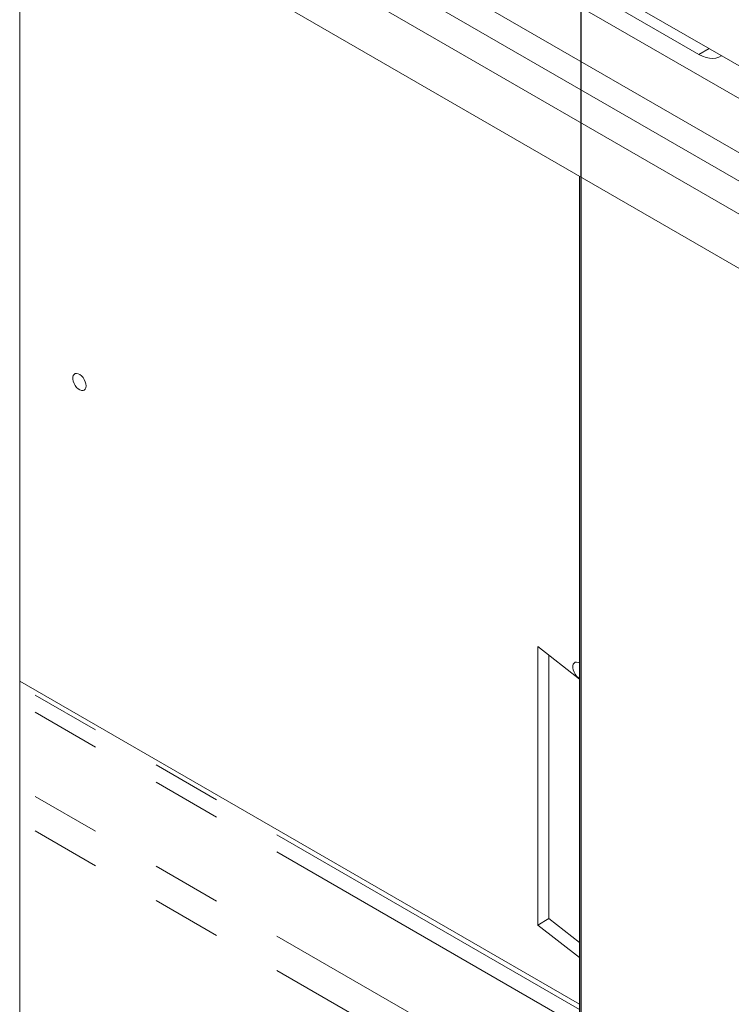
# Model space of a CAD drawing. Header units: millimetres. Extents: x 525 to 29324, y 175 to 20618.
# Tile 160 of 256: x 7359 to 7812, y 14042 to 14669. Entities that reach past the tile are written whole.
import ezdxf

# ---------------------------------------------------------------- set-up
doc = ezdxf.new("R2010")
doc.units = ezdxf.units.MM
doc.linetypes.add('SLD-Centrada-doble', pattern=[12.7, 6.35, -1.27, 1.27, -1.27, 1.27, -1.27])
doc.linetypes.add('SLD-Continua', pattern=[0])
doc.layers.add('COTAS', color=1, linetype='SLD-Continua')

msp = doc.modelspace()

# ---------------------------------------------------------------- linework, layer by layer
at = {"color": 7, "linetype": 'SLD-Continua', "lineweight": 18, "ltscale": 35}
for p, q in [((8361.34, 14304.75), (7412.2, 14852.68)), ((7445.28, 14854.45), (8363.36, 14324.46)), ((7397.2, 14826.7), (8346.39, 14278.74)), ((8346.39, 14239.89), (7412.2, 14779.19)), ((7445.28, 14780.97), (8346.39, 14260.77)), ((7397.2, 14753.21), (8346.39, 14205.25)), ((7359.42, 13211.18), (7359.42, 14725.66)), ((7791.66, 14646.9), (7708.58, 14694.87)), ((7791.66, 14646.9), (7708.58, 14694.87)), ((7791.66, 14646.9), (7708.58, 14694.87)), ((7791.66, 14646.9), (7708.58, 14694.87)), ((7791.66, 14646.9), (7708.58, 14694.87)), ((7791.66, 14646.9), (7708.58, 14694.87)), ((7791.66, 14646.9), (7708.58, 14694.87)), ((7791.66, 14646.9), (7708.58, 14694.87)), ((7791.66, 14646.9), (7708.58, 14694.87)), ((7715.65, 13830.15), (7715.65, 14569.37)), ((7715.65, 13830.15), (7715.65, 14569.37)), ((7715.65, 13830.15), (7715.65, 14569.37)), ((7715.65, 13830.15), (7715.65, 14569.37)), ((7715.65, 13830.15), (7715.65, 14569.37)), ((7715.65, 13830.15), (7715.65, 14569.37)), ((7715.65, 13830.15), (7715.65, 14569.37)), ((7715.65, 13830.15), (7715.65, 14569.37)), ((7715.65, 13830.15), (7715.65, 14569.37)), ((7715.65, 14249.32), (7689.13, 14270.02)), ((7689.13, 14270.02), (7689.13, 14092.84)), ((7715.65, 14249.32), (7689.13, 14270.02)), ((7689.13, 14270.02), (7689.13, 14092.84)), ((7715.65, 14249.32), (7689.13, 14270.02)), ((7689.13, 14270.02), (7689.13, 14092.84)), ((7715.65, 14249.32), (7689.13, 14270.02)), ((7689.13, 14270.02), (7689.13, 14092.84)), ((7715.65, 14249.32), (7689.13, 14270.02)), ((7689.13, 14270.02), (7689.13, 14092.84)), ((7715.65, 14249.32), (7689.13, 14270.02)), ((7689.13, 14270.02), (7689.13, 14092.84)), ((7715.65, 14249.32), (7689.13, 14270.02)), ((7689.13, 14270.02), (7689.13, 14092.84)), ((7715.65, 14249.32), (7689.13, 14270.02)), ((7689.13, 14270.02), (7689.13, 14092.84)), ((7715.65, 14249.32), (7689.13, 14270.02)), ((7689.13, 14270.02), (7689.13, 14092.84)), ((7696.2, 14264.5), (7696.2, 14096.92)), ((7696.2, 14264.5), (7696.2, 14096.92)), ((7696.2, 14264.5), (7696.2, 14096.92)), ((7696.2, 14264.5), (7696.2, 14096.92)), ((7696.2, 14264.5), (7696.2, 14096.92)), ((7696.2, 14264.5), (7696.2, 14096.92)), ((7696.2, 14264.5), (7696.2, 14096.92)), ((7696.2, 14264.5), (7696.2, 14096.92)), ((7696.2, 14264.5), (7696.2, 14096.92)), ((7715.65, 14042.42), (7359.42, 14248.06)), ((7715.65, 14042.42), (7359.42, 14248.06)), ((7715.65, 14042.42), (7359.42, 14248.06)), ((7715.65, 14042.42), (7359.42, 14248.06)), ((7715.65, 14042.42), (7359.42, 14248.06)), ((7715.65, 14042.42), (7359.42, 14248.06)), ((7715.65, 14042.42), (7359.42, 14248.06)), ((7715.65, 14042.42), (7359.42, 14248.06)), ((7715.65, 14042.42), (7359.42, 14248.06)), ((7696.2, 14096.92), (7689.13, 14092.84)), ((7696.2, 14096.92), (7689.13, 14092.84)), ((7696.2, 14096.92), (7689.13, 14092.84)), ((7696.2, 14096.92), (7689.13, 14092.84)), ((7696.2, 14096.92), (7689.13, 14092.84)), ((7696.2, 14096.92), (7689.13, 14092.84)), ((7696.2, 14096.92), (7689.13, 14092.84)), ((7696.2, 14096.92), (7689.13, 14092.84)), ((7696.2, 14096.92), (7689.13, 14092.84)), ((7689.13, 14092.84), (7715.65, 14072.13)), ((7689.13, 14092.84), (7715.65, 14072.13)), ((7689.13, 14092.84), (7715.65, 14072.13)), ((7689.13, 14092.84), (7715.65, 14072.13)), ((7689.13, 14092.84), (7715.65, 14072.13)), ((7689.13, 14092.84), (7715.65, 14072.13)), ((7689.13, 14092.84), (7715.65, 14072.13)), ((7689.13, 14092.84), (7715.65, 14072.13)), ((7689.13, 14092.84), (7715.65, 14072.13)), ((7696.2, 14096.92), (7715.65, 14081.73)), ((7696.2, 14096.92), (7715.65, 14081.73)), ((7696.2, 14096.92), (7715.65, 14081.73)), ((7696.2, 14096.92), (7715.65, 14081.73)), ((7696.2, 14096.92), (7715.65, 14081.73)), ((7696.2, 14096.92), (7715.65, 14081.73)), ((7696.2, 14096.92), (7715.65, 14081.73)), ((7696.2, 14096.92), (7715.65, 14081.73)), ((7696.2, 14096.92), (7715.65, 14081.73))]:
    msp.add_line(p, q, dxfattribs=at)
at = {"color": 8, "linetype": 'SLD-Centrada-doble', "lineweight": 18, "ltscale": 35}
for p, q in [((7798.24, 14650.7), (7791.66, 14646.9)), ((7798.24, 14650.7), (7791.66, 14646.9)), ((7798.24, 14650.7), (7791.66, 14646.9)), ((7798.24, 14650.7), (7791.66, 14646.9)), ((7798.24, 14650.7), (7791.66, 14646.9)), ((7798.24, 14650.7), (7791.66, 14646.9)), ((7798.24, 14650.7), (7791.66, 14646.9)), ((7798.24, 14650.7), (7791.66, 14646.9)), ((7798.24, 14650.7), (7791.66, 14646.9)), ((7715.65, 14039.2), (7359.42, 14244.85)), ((7715.65, 14039.2), (7359.42, 14244.85)), ((7715.65, 14039.2), (7359.42, 14244.85)), ((7715.65, 14039.2), (7359.42, 14244.85)), ((7715.65, 14039.2), (7359.42, 14244.85)), ((7715.65, 14039.2), (7359.42, 14244.85)), ((7715.65, 14039.2), (7359.42, 14244.85)), ((7715.65, 14039.2), (7359.42, 14244.85)), ((7715.65, 14039.2), (7359.42, 14244.85)), ((7715.65, 14028.24), (7359.42, 14233.89)), ((7715.65, 14028.24), (7359.42, 14233.89)), ((7715.65, 14028.24), (7359.42, 14233.89)), ((7715.65, 14028.24), (7359.42, 14233.89)), ((7715.65, 14028.24), (7359.42, 14233.89)), ((7715.65, 14028.24), (7359.42, 14233.89)), ((7715.65, 14028.24), (7359.42, 14233.89)), ((7715.65, 14028.24), (7359.42, 14233.89)), ((7715.65, 14028.24), (7359.42, 14233.89)), ((7715.65, 13974.74), (7359.42, 14180.39)), ((7715.65, 13974.74), (7359.42, 14180.39)), ((7715.65, 13974.74), (7359.42, 14180.39)), ((7715.65, 13974.74), (7359.42, 14180.39)), ((7715.65, 13974.74), (7359.42, 14180.39)), ((7715.65, 13974.74), (7359.42, 14180.39)), ((7715.65, 13974.74), (7359.42, 14180.39)), ((7715.65, 13974.74), (7359.42, 14180.39)), ((7715.65, 13974.74), (7359.42, 14180.39)), ((7715.65, 13952.82), (7359.42, 14158.47)), ((7715.65, 13952.82), (7359.42, 14158.47)), ((7715.65, 13952.82), (7359.42, 14158.47)), ((7715.65, 13952.82), (7359.42, 14158.47)), ((7715.65, 13952.82), (7359.42, 14158.47)), ((7715.65, 13952.82), (7359.42, 14158.47)), ((7715.65, 13952.82), (7359.42, 14158.47)), ((7715.65, 13952.82), (7359.42, 14158.47)), ((7715.65, 13952.82), (7359.42, 14158.47))]:
    msp.add_line(p, q, dxfattribs=at)
at = {"color": 7, "linetype": 'SLD-Continua', "lineweight": 18, "ltscale": 35, "flags": 128}
for points in [[(7806.08, 14646.17), (7805.95, 14646.08), (7804.32, 14645.14), (7802.51, 14644.54), (7800.53, 14644.3), (7798.43, 14644.43), (7796.23, 14644.9), (7793.96, 14645.73), (7791.66, 14646.9)], [(7806.08, 14646.17), (7805.95, 14646.08), (7804.32, 14645.14), (7802.51, 14644.54), (7800.53, 14644.3), (7798.43, 14644.43), (7796.23, 14644.9), (7793.96, 14645.73), (7791.66, 14646.9)], [(7806.08, 14646.17), (7805.95, 14646.08), (7804.32, 14645.14), (7802.51, 14644.54), (7800.53, 14644.3), (7798.43, 14644.43), (7796.23, 14644.9), (7793.96, 14645.73), (7791.66, 14646.9)], [(7806.08, 14646.17), (7805.95, 14646.08), (7804.32, 14645.14), (7802.51, 14644.54), (7800.53, 14644.3), (7798.43, 14644.43), (7796.23, 14644.9), (7793.96, 14645.73), (7791.66, 14646.9)], [(7806.08, 14646.17), (7805.95, 14646.08), (7804.32, 14645.14), (7802.51, 14644.54), (7800.53, 14644.3), (7798.43, 14644.43), (7796.23, 14644.9), (7793.96, 14645.73), (7791.66, 14646.9)], [(7806.08, 14646.17), (7805.95, 14646.08), (7804.32, 14645.14), (7802.51, 14644.54), (7800.53, 14644.3), (7798.43, 14644.43), (7796.23, 14644.9), (7793.96, 14645.73), (7791.66, 14646.9)], [(7806.08, 14646.17), (7805.95, 14646.08), (7804.32, 14645.14), (7802.51, 14644.54), (7800.53, 14644.3), (7798.43, 14644.43), (7796.23, 14644.9), (7793.96, 14645.73), (7791.66, 14646.9)], [(7806.08, 14646.17), (7805.95, 14646.08), (7804.32, 14645.14), (7802.51, 14644.54), (7800.53, 14644.3), (7798.43, 14644.43), (7796.23, 14644.9), (7793.96, 14645.73), (7791.66, 14646.9)], [(7806.08, 14646.17), (7805.95, 14646.08), (7804.32, 14645.14), (7802.51, 14644.54), (7800.53, 14644.3), (7798.43, 14644.43), (7796.23, 14644.9), (7793.96, 14645.73), (7791.66, 14646.9)], [(7401.69, 14435.96), (7401.56, 14437.25), (7401.17, 14438.62), (7400.54, 14439.98), (7399.72, 14441.23), (7398.76, 14442.31), (7397.72, 14443.14), (7396.65, 14443.68), (7395.64, 14443.88), (7394.75, 14443.74), (7394.02, 14443.27), (7393.5, 14442.49), (7393.24, 14441.45), (7393.24, 14440.22), (7393.5, 14438.88), (7394.02, 14437.51), (7394.75, 14436.19), (7395.64, 14435.02), (7396.65, 14434.05), (7397.72, 14433.36), (7398.76, 14432.99), (7399.72, 14432.96), (7400.54, 14433.27), (7401.17, 14433.9), (7401.56, 14434.82), (7401.69, 14435.96)], [(7401.69, 14435.96), (7401.56, 14437.25), (7401.17, 14438.62), (7400.54, 14439.98), (7399.72, 14441.23), (7398.76, 14442.31), (7397.72, 14443.14), (7396.65, 14443.68), (7395.64, 14443.88), (7394.75, 14443.74), (7394.02, 14443.27), (7393.5, 14442.49), (7393.24, 14441.45), (7393.24, 14440.22), (7393.5, 14438.88), (7394.02, 14437.51), (7394.75, 14436.19), (7395.64, 14435.02), (7396.65, 14434.05), (7397.72, 14433.36), (7398.76, 14432.99), (7399.72, 14432.96), (7400.54, 14433.27), (7401.17, 14433.9), (7401.56, 14434.82), (7401.69, 14435.96)], [(7401.69, 14435.96), (7401.56, 14437.25), (7401.17, 14438.62), (7400.54, 14439.98), (7399.72, 14441.23), (7398.76, 14442.31), (7397.72, 14443.14), (7396.65, 14443.68), (7395.64, 14443.88), (7394.75, 14443.74), (7394.02, 14443.27), (7393.5, 14442.49), (7393.24, 14441.45), (7393.24, 14440.22), (7393.5, 14438.88), (7394.02, 14437.51), (7394.75, 14436.19), (7395.64, 14435.02), (7396.65, 14434.05), (7397.72, 14433.36), (7398.76, 14432.99), (7399.72, 14432.96), (7400.54, 14433.27), (7401.17, 14433.9), (7401.56, 14434.82), (7401.69, 14435.96)], [(7401.69, 14435.96), (7401.56, 14437.25), (7401.17, 14438.62), (7400.54, 14439.98), (7399.72, 14441.23), (7398.76, 14442.31), (7397.72, 14443.14), (7396.65, 14443.68), (7395.64, 14443.88), (7394.75, 14443.74), (7394.02, 14443.27), (7393.5, 14442.49), (7393.24, 14441.45), (7393.24, 14440.22), (7393.5, 14438.88), (7394.02, 14437.51), (7394.75, 14436.19), (7395.64, 14435.02), (7396.65, 14434.05), (7397.72, 14433.36), (7398.76, 14432.99), (7399.72, 14432.96), (7400.54, 14433.27), (7401.17, 14433.9), (7401.56, 14434.82), (7401.69, 14435.96)], [(7401.69, 14435.96), (7401.56, 14437.25), (7401.17, 14438.62), (7400.54, 14439.98), (7399.72, 14441.23), (7398.76, 14442.31), (7397.72, 14443.14), (7396.65, 14443.68), (7395.64, 14443.88), (7394.75, 14443.74), (7394.02, 14443.27), (7393.5, 14442.49), (7393.24, 14441.45), (7393.24, 14440.22), (7393.5, 14438.88), (7394.02, 14437.51), (7394.75, 14436.19), (7395.64, 14435.02), (7396.65, 14434.05), (7397.72, 14433.36), (7398.76, 14432.99), (7399.72, 14432.96), (7400.54, 14433.27), (7401.17, 14433.9), (7401.56, 14434.82), (7401.69, 14435.96)], [(7401.69, 14435.96), (7401.56, 14437.25), (7401.17, 14438.62), (7400.54, 14439.98), (7399.72, 14441.23), (7398.76, 14442.31), (7397.72, 14443.14), (7396.65, 14443.68), (7395.64, 14443.88), (7394.75, 14443.74), (7394.02, 14443.27), (7393.5, 14442.49), (7393.24, 14441.45), (7393.24, 14440.22), (7393.5, 14438.88), (7394.02, 14437.51), (7394.75, 14436.19), (7395.64, 14435.02), (7396.65, 14434.05), (7397.72, 14433.36), (7398.76, 14432.99), (7399.72, 14432.96), (7400.54, 14433.27), (7401.17, 14433.9), (7401.56, 14434.82), (7401.69, 14435.96)], [(7401.69, 14435.96), (7401.56, 14437.25), (7401.17, 14438.62), (7400.54, 14439.98), (7399.72, 14441.23), (7398.76, 14442.31), (7397.72, 14443.14), (7396.65, 14443.68), (7395.64, 14443.88), (7394.75, 14443.74), (7394.02, 14443.27), (7393.5, 14442.49), (7393.24, 14441.45), (7393.24, 14440.22), (7393.5, 14438.88), (7394.02, 14437.51), (7394.75, 14436.19), (7395.64, 14435.02), (7396.65, 14434.05), (7397.72, 14433.36), (7398.76, 14432.99), (7399.72, 14432.96), (7400.54, 14433.27), (7401.17, 14433.9), (7401.56, 14434.82), (7401.69, 14435.96)], [(7401.69, 14435.96), (7401.56, 14437.25), (7401.17, 14438.62), (7400.54, 14439.98), (7399.72, 14441.23), (7398.76, 14442.31), (7397.72, 14443.14), (7396.65, 14443.68), (7395.64, 14443.88), (7394.75, 14443.74), (7394.02, 14443.27), (7393.5, 14442.49), (7393.24, 14441.45), (7393.24, 14440.22), (7393.5, 14438.88), (7394.02, 14437.51), (7394.75, 14436.19), (7395.64, 14435.02), (7396.65, 14434.05), (7397.72, 14433.36), (7398.76, 14432.99), (7399.72, 14432.96), (7400.54, 14433.27), (7401.17, 14433.9), (7401.56, 14434.82), (7401.69, 14435.96)], [(7401.69, 14435.96), (7401.56, 14437.25), (7401.17, 14438.62), (7400.54, 14439.98), (7399.72, 14441.23), (7398.76, 14442.31), (7397.72, 14443.14), (7396.65, 14443.68), (7395.64, 14443.88), (7394.75, 14443.74), (7394.02, 14443.27), (7393.5, 14442.49), (7393.24, 14441.45), (7393.24, 14440.22), (7393.5, 14438.88), (7394.02, 14437.51), (7394.75, 14436.19), (7395.64, 14435.02), (7396.65, 14434.05), (7397.72, 14433.36), (7398.76, 14432.99), (7399.72, 14432.96), (7400.54, 14433.27), (7401.17, 14433.9), (7401.56, 14434.82), (7401.69, 14435.96)], [(7715.65, 14259.62), (7714.85, 14259.99), (7713.84, 14260.19), (7712.94, 14260.05), (7712.22, 14259.58), (7711.7, 14258.8), (7711.44, 14257.76), (7711.44, 14256.53), (7711.7, 14255.19), (7712.22, 14253.82), (7712.94, 14252.5), (7713.84, 14251.33), (7714.85, 14250.36), (7715.65, 14249.82)], [(7715.65, 14259.62), (7714.85, 14259.99), (7713.84, 14260.19), (7712.94, 14260.05), (7712.22, 14259.58), (7711.7, 14258.8), (7711.44, 14257.76), (7711.44, 14256.53), (7711.7, 14255.19), (7712.22, 14253.82), (7712.94, 14252.5), (7713.84, 14251.33), (7714.85, 14250.36), (7715.65, 14249.82)], [(7715.65, 14259.62), (7714.85, 14259.99), (7713.84, 14260.19), (7712.94, 14260.05), (7712.22, 14259.58), (7711.7, 14258.8), (7711.44, 14257.76), (7711.44, 14256.53), (7711.7, 14255.19), (7712.22, 14253.82), (7712.94, 14252.5), (7713.84, 14251.33), (7714.85, 14250.36), (7715.65, 14249.82)], [(7715.65, 14259.62), (7714.85, 14259.99), (7713.84, 14260.19), (7712.94, 14260.05), (7712.22, 14259.58), (7711.7, 14258.8), (7711.44, 14257.76), (7711.44, 14256.53), (7711.7, 14255.19), (7712.22, 14253.82), (7712.94, 14252.5), (7713.84, 14251.33), (7714.85, 14250.36), (7715.65, 14249.82)], [(7715.65, 14259.62), (7714.85, 14259.99), (7713.84, 14260.19), (7712.94, 14260.05), (7712.22, 14259.58), (7711.7, 14258.8), (7711.44, 14257.76), (7711.44, 14256.53), (7711.7, 14255.19), (7712.22, 14253.82), (7712.94, 14252.5), (7713.84, 14251.33), (7714.85, 14250.36), (7715.65, 14249.82)], [(7715.65, 14259.62), (7714.85, 14259.99), (7713.84, 14260.19), (7712.94, 14260.05), (7712.22, 14259.58), (7711.7, 14258.8), (7711.44, 14257.76), (7711.44, 14256.53), (7711.7, 14255.19), (7712.22, 14253.82), (7712.94, 14252.5), (7713.84, 14251.33), (7714.85, 14250.36), (7715.65, 14249.82)], [(7715.65, 14259.62), (7714.85, 14259.99), (7713.84, 14260.19), (7712.94, 14260.05), (7712.22, 14259.58), (7711.7, 14258.8), (7711.44, 14257.76), (7711.44, 14256.53), (7711.7, 14255.19), (7712.22, 14253.82), (7712.94, 14252.5), (7713.84, 14251.33), (7714.85, 14250.36), (7715.65, 14249.82)], [(7715.65, 14259.62), (7714.85, 14259.99), (7713.84, 14260.19), (7712.94, 14260.05), (7712.22, 14259.58), (7711.7, 14258.8), (7711.44, 14257.76), (7711.44, 14256.53), (7711.7, 14255.19), (7712.22, 14253.82), (7712.94, 14252.5), (7713.84, 14251.33), (7714.85, 14250.36), (7715.65, 14249.82)], [(7715.65, 14259.62), (7714.85, 14259.99), (7713.84, 14260.19), (7712.94, 14260.05), (7712.22, 14259.58), (7711.7, 14258.8), (7711.44, 14257.76), (7711.44, 14256.53), (7711.7, 14255.19), (7712.22, 14253.82), (7712.94, 14252.5), (7713.84, 14251.33), (7714.85, 14250.36), (7715.65, 14249.82)]]:
    msp.add_lwpolyline(points, dxfattribs=at)
at = {"layer": 'COTAS', "ltscale": 35}
msp.add_line((7716.62, 15315.17), (7716.62, 12937.28), dxfattribs=at)

doc.saveas('drawing.dxf')
